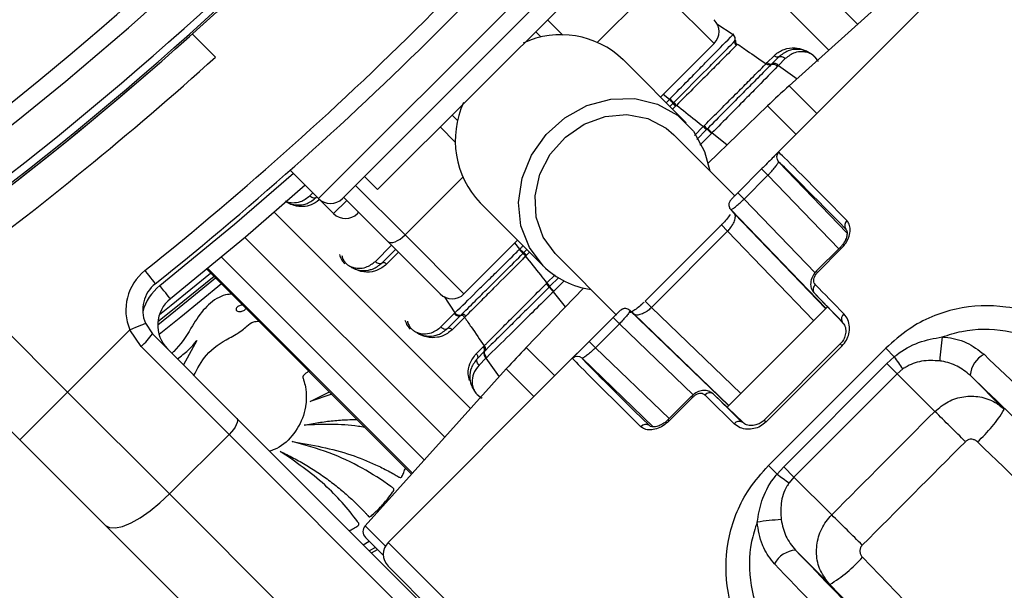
# Model space of a CAD drawing. Header units: millimetres. Extents: x 10 to 10348, y 8 to 8288.
# Tile 89 of 129: x 3644 to 3702, y 7733 to 7767. Entities that reach past the tile are written whole.
import ezdxf

# ---------------------------------------------------------------- set-up
doc = ezdxf.new("R2010")
doc.units = ezdxf.units.MM

msp = doc.modelspace()

# ---------------------------------------------------------------- linework, layer by layer
at = {"color": 8, "linetype": 'Continuous', "lineweight": 25}
for p, q in [((3693.352, 7766.494), (3681.495, 7778.351)), ((3691.649, 7764.962), (3680.004, 7776.607)), ((3661.368, 7756.157), (3679.187, 7773.976)), ((3681.347, 7768.847), (3677.921, 7765.422)), ((3674.945, 7766.764), (3675.856, 7765.852)), ((3685, 7766.528), (3685.968, 7765.884)), ((3688.655, 7764.045), (3689.765, 7763.265)), ((3689.293, 7762.84), (3690.937, 7761.197)), ((3682.187, 7762.039), (3681.819, 7762.324)), ((3681.989, 7761.841), (3682.187, 7762.039)), ((3682.549, 7761.629), (3682.375, 7761.455)), ((3689.703, 7759.963), (3688.017, 7761.65)), ((3669.492, 7759.488), (3668.581, 7760.4)), ((3683.677, 7759.903), (3684.196, 7760.422)), ((3684.391, 7760.244), (3683.808, 7759.66)), ((3685.61, 7759.326), (3684.714, 7760.045)), ((3669.923, 7757.423), (3666.497, 7753.998)), ((3688.035, 7757.542), (3692.243, 7753.176)), ((3663.56, 7756.935), (3666.497, 7753.998)), ((3660.847, 7756.319), (3661.027, 7756.499)), ((3690.833, 7751.757), (3686.621, 7756.128)), ((3662.26, 7755.265), (3663.038, 7756.043)), ((3658.737, 7755.34), (3670.382, 7743.695)), ((3691.458, 7749.631), (3686.049, 7755.244)), ((3685.644, 7754.215), (3685.27, 7754.589)), ((3656.994, 7753.849), (3668.85, 7741.993)), ((3685.644, 7754.215), (3690.747, 7748.92)), ((3664.736, 7752.43), (3665.693, 7753.387)), ((3673.305, 7753.158), (3673.02, 7753.525)), ((3692.322, 7753.255), (3692.39, 7753.187)), ((3655.605, 7752.685), (3667.64, 7740.649)), ((3666.112, 7752.969), (3665.405, 7752.262)), ((3673.889, 7752.97), (3673.715, 7752.796)), ((3666.933, 7739.864), (3654.788, 7752.009)), ((3654.732, 7751.964), (3666.885, 7739.811)), ((3674.922, 7751.148), (3675.413, 7751.638)), ((3675.628, 7751.48), (3675.1, 7750.953)), ((3690.908, 7751.84), (3690.976, 7751.773)), ((3675.949, 7751.279), (3675.329, 7750.66)), ((3668.816, 7750.344), (3669.46, 7749.376)), ((3676.018, 7749.734), (3675.299, 7750.63)), ((3681.129, 7749.701), (3680.756, 7750.074)), ((3681.129, 7749.701), (3686.424, 7744.597)), ((3685.713, 7743.886), (3680.1, 7749.295)), ((3683.594, 7744.504), (3679.216, 7748.724)), ((3675.381, 7745.641), (3673.694, 7747.328)), ((3692.329, 7747.53), (3692.438, 7747.421)), ((3677.802, 7747.309), (3682.168, 7743.101)), ((3671.299, 7746.689), (3672.079, 7745.579)), ((3672.504, 7746.051), (3674.148, 7744.408)), ((3683.504, 7744.436), (3683.571, 7744.369)), ((3682.089, 7743.022), (3682.157, 7742.954)), ((3687.814, 7743.016), (3687.923, 7742.907)), ((3665.333, 7735.538), (3664.125, 7736.746)), ((3664.011, 7735.624), (3664.37, 7735.831)), ((3665.501, 7735.761), (3689.939, 7711.323)), ((3664.735, 7735.466), (3664.377, 7735.258))]:
    msp.add_line(p, q, dxfattribs=at)
at = {"color": 7, "linetype": 'Continuous', "lineweight": 25}
for p, q in [((3662.782, 7756.157), (3679.187, 7772.562)), ((3698.598, 7771.219), (3689.293, 7762.84)), ((3678.657, 7770.476), (3664.868, 7756.687)), ((3699.583, 7769.843), (3688.362, 7758.622)), ((3684.844, 7765.349), (3681.347, 7768.847)), ((3674.575, 7765.719), (3674.238, 7766.056)), ((3655.243, 7764.545), (3653.871, 7765.917)), ((3685.968, 7765.884), (3686.016, 7765.932)), ((3686.078, 7765.506), (3686.125, 7765.553)), ((3684.844, 7765.349), (3681.662, 7762.167)), ((3686.204, 7765.283), (3686.158, 7765.237)), ((3686.235, 7765.314), (3686.204, 7765.283)), ((3683.175, 7760.655), (3679.436, 7764.394)), ((3687.996, 7764.223), (3688.398, 7764.624)), ((3688.676, 7764.555), (3688.27, 7764.149)), ((3689.067, 7764.457), (3688.655, 7764.045)), ((3687.922, 7764.149), (3687.996, 7764.223)), ((3688.27, 7764.149), (3688.226, 7764.105)), ((3688.655, 7764.045), (3688.61, 7763.999)), ((3682.187, 7762.039), (3682.219, 7762.071)), ((3682.214, 7761.616), (3682.398, 7761.8)), ((3682.398, 7761.8), (3682.429, 7761.831)), ((3682.429, 7761.831), (3682.45, 7761.852)), ((3682.58, 7761.66), (3682.549, 7761.629)), ((3682.601, 7761.682), (3682.58, 7761.66)), ((3688.017, 7761.65), (3684.495, 7758.25)), ((3669.288, 7761.107), (3669.625, 7760.77)), ((3684.196, 7760.422), (3684.216, 7760.441)), ((3684.216, 7760.441), (3684.244, 7760.47)), ((3684.412, 7760.264), (3684.391, 7760.244)), ((3684.441, 7760.293), (3684.411, 7760.264)), ((3686.067, 7756.32), (3682.453, 7759.934)), ((3684.714, 7760.045), (3684.685, 7760.015)), ((3687.661, 7757.916), (3686.247, 7756.502)), ((3688.035, 7757.542), (3687.661, 7757.916)), ((3692.723, 7754.128), (3688.663, 7758.34)), ((3659.686, 7757.839), (3661.368, 7756.157)), ((3664.091, 7757.465), (3664.868, 7756.687)), ((3686.621, 7756.128), (3688.035, 7757.542)), ((3661.368, 7756.157), (3662.26, 7755.265)), ((3665.472, 7753.609), (3662.853, 7756.228)), ((3686.621, 7756.128), (3686.247, 7756.502)), ((3670.951, 7755.908), (3674.689, 7752.17)), ((3663.745, 7755.336), (3663.675, 7755.265)), ((3685.828, 7755.501), (3691.472, 7749.645)), ((3685.27, 7754.589), (3680.756, 7750.074)), ((3666.497, 7753.998), (3669.995, 7750.5)), ((3685.644, 7754.215), (3681.129, 7749.701)), ((3668.581, 7750.5), (3665.472, 7753.609)), ((3673.177, 7753.682), (3669.995, 7750.5)), ((3692.322, 7753.255), (3690.908, 7751.84)), ((3690.976, 7751.773), (3692.39, 7753.187)), ((3665.126, 7752.332), (3665.937, 7753.143)), ((3673.273, 7753.126), (3673.305, 7753.158)), ((3673.492, 7752.894), (3673.513, 7752.915)), ((3673.513, 7752.915), (3673.544, 7752.946)), ((3673.544, 7752.946), (3673.728, 7753.131)), ((3673.684, 7752.764), (3673.662, 7752.743)), ((3673.715, 7752.796), (3673.684, 7752.764)), ((3675.41, 7752.891), (3679.056, 7749.246)), ((3639.466, 7751.684), (3646.472, 7744.678)), ((3654.732, 7751.963), (3666.885, 7739.811)), ((3690.908, 7751.84), (3690.908, 7751.84)), ((3677.095, 7750.849), (3673.694, 7747.328)), ((3674.875, 7751.1), (3674.903, 7751.129)), ((3674.903, 7751.129), (3674.922, 7751.148)), ((3675.08, 7750.933), (3675.051, 7750.904)), ((3675.1, 7750.953), (3675.08, 7750.933)), ((3675.329, 7750.66), (3675.299, 7750.63)), ((3692.546, 7748.715), (3690.774, 7750.555)), ((3691.563, 7749.736), (3685.608, 7743.781)), ((3643.643, 7741.85), (3636.413, 7749.08)), ((3668.625, 7748.54), (3669.412, 7749.328)), ((3669.015, 7748.443), (3669.791, 7749.219)), ((3670.03, 7749.109), (3669.294, 7748.373)), ((3669.791, 7749.219), (3669.839, 7749.266)), ((3670.107, 7749.187), (3670.03, 7749.109)), ((3677.428, 7747.683), (3678.843, 7749.097)), ((3679.216, 7748.724), (3678.843, 7749.097)), ((3679.843, 7749.516), (3685.699, 7743.872)), ((3651.083, 7748.759), (3651.51, 7748.125)), ((3679.216, 7748.724), (3677.802, 7747.309)), ((3650.162, 7748.369), (3646.472, 7744.678)), ((3650.836, 7747.385), (3650.162, 7748.369)), ((3651.51, 7748.125), (3656.519, 7743.117)), ((3656.053, 7742.168), (3650.836, 7747.385)), ((3654.135, 7747.741), (3653.351, 7746.284)), ((3670.72, 7746.947), (3671.122, 7747.349)), ((3671.122, 7747.349), (3671.165, 7747.392)), ((3671.165, 7747.392), (3671.196, 7747.422)), ((3677.802, 7747.309), (3677.428, 7747.683)), ((3692.328, 7747.53), (3687.814, 7743.016)), ((3692.438, 7747.421), (3687.923, 7742.907)), ((3676.722, 7746.982), (3665.501, 7735.761)), ((3671.196, 7747.074), (3670.79, 7746.668)), ((3671.24, 7747.118), (3671.196, 7747.074)), ((3671.27, 7747.148), (3671.24, 7747.118)), ((3688.065, 7740.316), (3695.028, 7747.279)), ((3695.537, 7746.77), (3695.028, 7747.279)), ((3695.1, 7746.373), (3695.537, 7746.77)), ((3671.299, 7746.689), (3670.887, 7746.278)), ((3671.345, 7746.735), (3671.299, 7746.689)), ((3681.223, 7742.615), (3677.004, 7746.681)), ((3688.971, 7740.244), (3695.1, 7746.373)), ((3695.1, 7746.373), (3695.71, 7745.763)), ((3672.504, 7746.051), (3664.125, 7736.746)), ((3695.71, 7745.763), (3689.581, 7739.634)), ((3696.049, 7746.05), (3695.71, 7745.763)), ((3697.942, 7743.531), (3695.71, 7745.763)), ((3702.065, 7743.65), (3700.041, 7745.674)), ((3643.643, 7741.85), (3646.472, 7744.678)), ((3646.472, 7744.678), (3652.518, 7738.632)), ((3660.864, 7744.116), (3662.01, 7744.685)), ((3662.145, 7744.55), (3660.864, 7744.116)), ((3683.504, 7744.436), (3682.089, 7743.022)), ((3683.504, 7744.436), (3683.504, 7744.436)), ((3686.539, 7742.885), (3684.789, 7744.57)), ((3683.571, 7744.369), (3682.157, 7742.954)), ((3656.519, 7743.117), (3686.506, 7713.13)), ((3656.053, 7742.168), (3652.518, 7738.632)), ((3686.04, 7712.181), (3656.053, 7742.168)), ((3648.722, 7736.771), (3643.643, 7741.85)), ((3688.574, 7739.807), (3688.065, 7740.316)), ((3688.574, 7739.807), (3688.971, 7740.244)), ((3688.971, 7740.244), (3689.581, 7739.634)), ((3689.581, 7739.634), (3689.294, 7739.295)), ((3691.822, 7737.394), (3689.581, 7739.634)), ((3652.518, 7738.632), (3682.505, 7708.645)), ((3678.709, 7706.784), (3648.722, 7736.771)), ((3664.143, 7736.058), (3665.21, 7734.991)), ((3664.502, 7735.133), (3664.86, 7735.341)), ((3691.704, 7733.27), (3689.67, 7735.304)), ((3689.066, 7710.782), (3665.501, 7734.347))]:
    msp.add_line(p, q, dxfattribs=at)
at = {"color": 7, "linetype": 'Continuous', "lineweight": 25, "flags": 128}
for points in [[(3674.689, 7752.17), (3673.875, 7753.25), (3673.379, 7754.529), (3673.232, 7755.927), (3673.443, 7757.355), (3673.999, 7758.724), (3674.864, 7759.947), (3675.986, 7760.949), (3677.292, 7761.665), (3678.702, 7762.051), (3680.126, 7762.083), (3681.475, 7761.759), (3682.664, 7761.099), (3683.618, 7760.144), (3684.279, 7758.955), (3684.578, 7757.809)], [(3675.41, 7752.891), (3674.688, 7753.874), (3674.281, 7755.046), (3674.218, 7756.319), (3674.505, 7757.599), (3675.12, 7758.791), (3676.018, 7759.806), (3677.132, 7760.57), (3678.38, 7761.026), (3679.668, 7761.139), (3680.902, 7760.902), (3681.99, 7760.331), (3682.453, 7759.934)], [(3660.576, 7756.949), (3657.023, 7753.874), (3652.568, 7750.209)], [(3665.472, 7753.609), (3665.547, 7753.561), (3665.647, 7753.541), (3665.768, 7753.551), (3665.904, 7753.591), (3666.051, 7753.659), (3666.202, 7753.751), (3666.353, 7753.866), (3666.497, 7753.998)], [(3651.051, 7751.882), (3651.173, 7751.73), (3651.29, 7751.583), (3651.398, 7751.448), (3651.493, 7751.33), (3651.57, 7751.233), (3651.628, 7751.161), (3651.664, 7751.116), (3651.676, 7751.101)], [(3651.817, 7748.671), (3652.874, 7749.511), (3655.252, 7751.444)], [(3652.568, 7750.209), (3652.556, 7750.224), (3652.52, 7750.269), (3652.463, 7750.341), (3652.385, 7750.438), (3652.29, 7750.556), (3652.182, 7750.691), (3652.065, 7750.838), (3651.943, 7750.99)], [(3650.162, 7748.369), (3650.342, 7748.445), (3650.515, 7748.518), (3650.674, 7748.586), (3650.813, 7748.645), (3650.928, 7748.693), (3651.013, 7748.729), (3651.065, 7748.752), (3651.083, 7748.759)], [(3656.519, 7743.117), (3656.552, 7743.056), (3656.557, 7742.97), (3656.534, 7742.863), (3656.483, 7742.739), (3656.405, 7742.601), (3656.306, 7742.457), (3656.187, 7742.31), (3656.053, 7742.168)], [(3648.722, 7736.771), (3648.965, 7736.637), (3649.308, 7736.616), (3649.736, 7736.71), (3650.234, 7736.916), (3650.783, 7737.224), (3651.362, 7737.624), (3651.947, 7738.099), (3652.518, 7738.632)], [(3693.646, 7734.878), (3695.134, 7733.338), (3696.622, 7731.799), (3698.106, 7730.262), (3699.589, 7728.728), (3701.069, 7727.196), (3702.546, 7725.666), (3704.02, 7724.14), (3705.49, 7722.617)], [(3704.626, 7719.893), (3703.023, 7721.552), (3701.417, 7723.217), (3699.806, 7724.884), (3698.191, 7726.556), (3696.574, 7728.23), (3694.953, 7729.908), (3693.329, 7731.588), (3691.704, 7733.27)]]:
    msp.add_lwpolyline(points, dxfattribs=at)
at = {"color": 8, "linetype": 'Continuous', "lineweight": 25, "flags": 128}
for points in [[(3651.943, 7750.99), (3656.377, 7754.637), (3659.868, 7757.658)], [(3655.164, 7751.532), (3652.796, 7749.608), (3651.826, 7748.836)], [(3651.921, 7749.284), (3652.613, 7749.836), (3654.956, 7751.739)], [(3655.607, 7751.089), (3653.186, 7749.121), (3651.894, 7748.095)]]:
    msp.add_lwpolyline(points, dxfattribs=at)
at = {"color": 7, "linetype": 'Continuous', "lineweight": 25}
for centre, radius, start, end in [((3520.442, 7914.902), 196.166, 303.6328, 326.3672), ((3520.442, 7914.902), 197.208, 303.6328, 326.3672), ((3520.442, 7914.902), 199.431, 303.6328, 326.3672), ((3520.442, 7914.902), 199.889, 303.6328, 326.3672), ((3521.785, 7913.559), 207, 308.64351, 321.35649), ((3521.785, 7913.559), 208, 308.64351, 321.35649), ((3520.442, 7914.902), 200, 303.6328, 313.66149), ((3684.137, 7766.056), 1, 315, 45), ((3675.742, 7760.523), 5.35, 46.33162, 114.78363), ((3685.759, 7765.618), 0.338, 340.61701, 51.79066), ((3686.307, 7765.427), 0.242, 161.04204, 231.88218), ((3519.889, 7914.489), 202, 306.29644, 312.07236), ((3688.184, 7764.374), 0.241, 218.77631, 291.05891), ((3688.392, 7763.834), 0.338, 38.77659, 111.05876), ((3520.442, 7914.902), 200, 303.6328, 310.85259), ((3722.75, 7725.683), 50, 132, 134), ((3681.155, 7760.916), 1.525, 35.42755, 47.43397), ((3674.865, 7759.61), 5.387, 155.48395, 223.40079), ((3683.286, 7762.432), 1.09, 215.43267, 227.43289), ((3683.331, 7762.481), 1.082, 215.53812, 227.62149), ((3685.446, 7761.596), 1.715, 223.21137, 232.03699), ((3685.364, 7761.522), 1.537, 223.20114, 233.05163), ((3682.98, 7758.412), 2.381, 43.2831, 52.18471), ((3688.951, 7758.618), 0.4, 134.99435, 224.02605), ((3662.075, 7756.864), 1, 225, 315), ((3662.967, 7755.972), 1, 225, 315), ((3692.953, 7754.563), 0.366, 129.14235, 216.64042), ((3674.429, 7754.189), 1.525, 222.56603, 234.57245), ((3672.863, 7752.013), 1.082, 42.37851, 54.46188), ((3672.912, 7752.058), 1.09, 42.56711, 54.56733), ((3678.225, 7755.754), 5.035, 225.3887, 262.11809), ((3652.925, 7749.539), 3, 128.64351, 202.95834), ((3652.925, 7749.539), 2, 128.64351, 202.95834), ((3673.823, 7749.98), 1.537, 36.94837, 46.79886), ((3673.748, 7749.898), 1.715, 37.96301, 46.78863), ((3676.932, 7752.364), 2.381, 217.81529, 226.7169), ((3691.072, 7750.759), 0.361, 127.80514, 214.41388), ((3669.288, 7751.207), 1, 225, 315), ((3653.817, 7748.647), 2, 128.64351, 225), ((3669.726, 7749.585), 0.338, 218.20934, 289.38299), ((3669.917, 7749.037), 0.242, 38.11782, 108.95796), ((3692.753, 7749.024), 0.354, 125.59446, 209.87768), ((3647.219, 7751.355), 5.372, 312.33889, 323.03254), ((3714.266, 7745.59), 16.06, 171.56946, 176.67067), ((3670.971, 7747.161), 0.241, 338.94109, 51.22369), ((3671.044, 7747.234), 0.242, 339.27306, 51.07875), ((3709.661, 7712.595), 50, 136, 138), ((3671.511, 7746.953), 0.338, 158.94124, 231.22341), ((3676.726, 7746.394), 0.4, 45.97395, 135.00565), ((3662.259, 7722.585), 41.139, 34.77741, 36.00827), ((3701.573, 7745.557), 1.537, 117.64193, 175.60947), ((3684.585, 7744.273), 0.361, 55.58612, 142.19486), ((3498.864, 7540.926), 284.044, 44.98842, 45.50309), ((3694.886, 7747.976), 8.381, 311.77407, 328.9269), ((3680.782, 7742.391), 0.366, 53.35958, 140.85765), ((3686.321, 7742.591), 0.354, 60.12232, 144.40554), ((3712.76, 7773.085), 41.139, 233.99173, 235.22259), ((3491.759, 7533.802), 285.438, 44.98829, 45.50094), ((3689.754, 7721.078), 16.06, 93.32933, 98.43054), ((3664.497, 7736.411), 0.5, 138, 225), ((3666.208, 7735.054), 1, 135, 225), ((3689.787, 7733.771), 1.537, 94.39053, 152.35807), ((3687.391, 7740.453), 8.379, 300.98129, 318.28852)]:
    msp.add_arc(centre, radius, start, end, dxfattribs=at)
at = {"color": 8, "linetype": 'Continuous', "lineweight": 25}
msp.add_arc((3653.817, 7748.647), 3, 128.64351, 164.4516, dxfattribs=at)
at = {"color": 7, "linetype": 'Continuous', "lineweight": 25}
for centre, major_axis, ratio, start_param, end_param in [((3708.129, 7738.791), (-19.478, 20.12), 0.005812, 5.630749, 6.24646), ((3707.841, 7738.513), (-19.196, 19.837), 0.005896, 5.630752, 6.246462), ((3705.013, 7735.684), (-19.196, 19.837), 0.005896, 0.039835, 0.161788), ((3705.3, 7735.962), (-19.478, 20.12), 0.005812, 5.432239, 5.554192), ((3705.013, 7735.684), (-19.196, 19.837), 0.005896, 5.432242, 5.554195), ((3699.66, 7730.331), (19.837, -19.196), 0.005896, 2.979805, 3.101758), ((3696.553, 7727.216), (20.12, -19.478), 0.005812, 3.178318, 3.794029), ((3696.832, 7727.503), (19.837, -19.196), 0.005896, 3.178316, 3.794026), ((3699.382, 7730.044), (20.12, -19.478), 0.005812, 3.870586, 3.992539), ((3699.66, 7730.331), (19.837, -19.196), 0.005896, 3.870583, 3.992536), ((2010.747, 6127.839), (6583.897, 6583.897), 0.005609, 4.964966, 4.965927), ((2012.421, 6126.165), (6582.254, 6585.602), 0.005696, 4.964964, 4.965926), ((3692.026, 7751.149), (118.591, -114.848), 0.005437, 4.788915, 4.892995)]:
    msp.add_ellipse(centre, major_axis=major_axis, ratio=ratio, start_param=start_param, end_param=end_param, dxfattribs=at)
for points, knots in [([(3682.219, 7762.071), (3682.316, 7762.17), (3682.766, 7762.627), (3683.456, 7763.326), (3684.191, 7764.073), (3685.03, 7764.927), (3685.57, 7765.478), (3685.968, 7765.884)], [0, 0, 0, 0, 0.07106, 0.328707, 0.508594, 0.637825, 1, 1, 1, 1]), ([(3682.45, 7761.852), (3682.518, 7761.921), (3683.186, 7762.592), (3684.123, 7763.535), (3685.259, 7764.679), (3685.781, 7765.205), (3686.078, 7765.506)], [0, 0, 0, 0, 0.051672, 0.505067, 0.717511, 1, 1, 1, 1]), ([(3686.125, 7765.553), (3686.118, 7765.534), (3686.103, 7765.497), (3686.113, 7765.425), (3686.146, 7765.349), (3686.184, 7765.305), (3686.204, 7765.283)], [0, 0, 0, 0, 0.250027, 0.499987, 0.750015, 1, 1, 1, 1]), ([(3686.158, 7765.237), (3686.137, 7765.216), (3685.855, 7764.935), (3685.323, 7764.402), (3684.181, 7763.261), (3683.254, 7762.334), (3682.601, 7761.682)], [0, 0, 0, 0, 0.021195, 0.282969, 0.495587, 1, 1, 1, 1]), ([(3686.235, 7765.314), (3686.425, 7765.184), (3686.989, 7764.798), (3687.55, 7764.408), (3687.922, 7764.149)], [0, 0, 0, 0, 0.336525, 1, 1, 1, 1]), ([(3688.398, 7764.624), (3688.415, 7764.641), (3688.587, 7764.809), (3688.975, 7765.038), (3689.571, 7765.135), (3690.09, 7765.014), (3690.392, 7764.884), (3690.503, 7764.793), (3690.512, 7764.786)], [0, 0, 0, 0, 0.034089, 0.345996, 0.646826, 0.854082, 0.988685, 1, 1, 1, 1]), ([(3691.022, 7764.275), (3691.016, 7764.289), (3690.967, 7764.393), (3690.806, 7764.573), (3690.557, 7764.778), (3690.222, 7764.943), (3689.759, 7765.032), (3689.184, 7764.949), (3688.854, 7764.693), (3688.676, 7764.555)], [0, 0, 0, 0, 0.015113, 0.112194, 0.206565, 0.305451, 0.466805, 0.7126, 1, 1, 1, 1]), ([(3688.676, 7764.555), (3688.657, 7764.546), (3688.617, 7764.529), (3688.542, 7764.536), (3688.464, 7764.567), (3688.42, 7764.605), (3688.398, 7764.624)], [0, 0, 0, 0, 0.249977, 0.500012, 0.750007, 1, 1, 1, 1]), ([(3688.676, 7764.555), (3688.693, 7764.563), (3688.74, 7764.586), (3688.839, 7764.588), (3688.961, 7764.546), (3689.031, 7764.487), (3689.067, 7764.457)], [0, 0, 0, 0, 0.161103, 0.440723, 0.720357, 1, 1, 1, 1]), ([(3684.244, 7760.47), (3684.296, 7760.522), (3684.974, 7761.2), (3685.919, 7762.145), (3687.023, 7763.25), (3687.576, 7763.803), (3687.875, 7764.102), (3687.922, 7764.149)], [0, 0, 0, 0, 0.038421, 0.501138, 0.704056, 0.953619, 1, 1, 1, 1]), ([(3688.226, 7764.104), (3688.168, 7764.046), (3687.854, 7763.729), (3687.277, 7763.148), (3686.103, 7761.965), (3685.132, 7760.988), (3684.441, 7760.293)], [0, 0, 0, 0, 0.055685, 0.303138, 0.504231, 1, 1, 1, 1]), ([(3688.61, 7763.999), (3688.238, 7763.62), (3687.673, 7763.044), (3686.379, 7761.731), (3685.423, 7760.763), (3684.714, 7760.045)], [0, 0, 0, 0, 0.331864, 0.504238, 1, 1, 1, 1]), ([(3688.226, 7764.104), (3688.204, 7764.094), (3688.161, 7764.073), (3688.08, 7764.074), (3687.996, 7764.098), (3687.947, 7764.132), (3687.922, 7764.149)], [0, 0, 0, 0, 0.250051, 0.50008, 0.750056, 1, 1, 1, 1]), ([(3688.226, 7764.105), (3688.243, 7764.112), (3688.288, 7764.134), (3688.384, 7764.133), (3688.505, 7764.089), (3688.575, 7764.029), (3688.61, 7763.999)], [0, 0, 0, 0, 0.161013, 0.440655, 0.720336, 1, 1, 1, 1]), ([(3682.429, 7761.831), (3682.428, 7761.835), (3682.424, 7761.846), (3682.386, 7761.893), (3682.314, 7761.974), (3682.251, 7762.039), (3682.219, 7762.072)], [0, 0, 0, 0, 0.16105, 0.440693, 0.720346, 1, 1, 1, 1]), ([(3682.429, 7761.831), (3682.432, 7761.826), (3682.437, 7761.816), (3682.471, 7761.776), (3682.52, 7761.723), (3682.56, 7761.681), (3682.58, 7761.661)], [0, 0, 0, 0, 0.250008, 0.499959, 0.749997, 1, 1, 1, 1]), ([(3684.196, 7760.422), (3684.039, 7760.547), (3683.508, 7760.968), (3682.976, 7761.387), (3682.601, 7761.682)], [0, 0, 0, 0, 0.297159, 1, 1, 1, 1]), ([(3684.216, 7760.441), (3684.236, 7760.42), (3684.278, 7760.379), (3684.337, 7760.324), (3684.386, 7760.282), (3684.403, 7760.27), (3684.411, 7760.264)], [0, 0, 0, 0, 0.250013, 0.500014, 0.749973, 1, 1, 1, 1]), ([(3684.685, 7760.015), (3684.652, 7760.048), (3684.587, 7760.113), (3684.497, 7760.196), (3684.438, 7760.247), (3684.419, 7760.26), (3684.412, 7760.264)], [0, 0, 0, 0, 0.279611, 0.559251, 0.838836, 1, 1, 1, 1]), ([(3688.471, 7758.729), (3688.453, 7758.712), (3688.38, 7758.642), (3688.155, 7758.414), (3687.885, 7758.14), (3687.716, 7757.971), (3687.661, 7757.916)], [0, 0, 0, 0, 0.118124, 0.485141, 0.833605, 1, 1, 1, 1]), ([(3688.035, 7757.542), (3688.073, 7757.582), (3688.193, 7757.705), (3688.38, 7757.916), (3688.55, 7758.133), (3688.656, 7758.292), (3688.661, 7758.324), (3688.663, 7758.34)], [0, 0, 0, 0, 0.100506, 0.312177, 0.537593, 0.768422, 1, 1, 1, 1]), ([(3659.391, 7755.996), (3659.405, 7755.986), (3659.525, 7755.897), (3659.828, 7755.799), (3660.254, 7755.754), (3660.773, 7755.859), (3661.062, 7756.084), (3661.237, 7756.221)], [0, 0, 0, 0, 0.019593, 0.1741092, 0.4023424, 0.6370356, 1, 1, 1, 1]), ([(3660.847, 7756.319), (3660.882, 7756.289), (3660.952, 7756.229), (3661.074, 7756.188), (3661.173, 7756.189), (3661.22, 7756.212), (3661.237, 7756.221)], [0, 0, 0, 0, 0.279643, 0.559277, 0.838897, 1, 1, 1, 1]), ([(3686.169, 7756.424), (3686.142, 7756.396), (3686.062, 7756.316), (3685.947, 7756.197), (3685.856, 7756.099), (3685.809, 7756.045), (3685.765, 7755.979), (3685.73, 7755.903), (3685.712, 7755.802), (3685.714, 7755.705), (3685.74, 7755.653), (3685.747, 7755.638)], [0, 0, 0, 0, 0.098091, 0.284292, 0.490312, 0.634305, 0.69821, 0.765378, 0.854002, 0.957894, 1, 1, 1, 1]), ([(3685.828, 7755.501), (3685.846, 7755.501), (3685.882, 7755.501), (3686.045, 7755.614), (3686.263, 7755.793), (3686.467, 7755.978), (3686.585, 7756.093), (3686.621, 7756.128)], [0, 0, 0, 0, 0.229736, 0.461959, 0.688988, 0.904492, 1, 1, 1, 1]), ([(3686.247, 7756.502), (3686.244, 7756.499), (3686.218, 7756.473), (3686.193, 7756.447), (3686.169, 7756.424)], [0, 0, 0, 0, 0.095007, 1, 1, 1, 1]), ([(3685.747, 7755.638), (3685.757, 7755.608), (3685.774, 7755.556), (3685.815, 7755.521), (3685.833, 7755.505)], [0, 0, 0, 0, 0.566701, 1, 1, 1, 1]), ([(3685.788, 7755.204), (3685.721, 7755.112), (3685.596, 7754.94), (3685.37, 7754.684), (3685.233, 7754.555), (3685.188, 7754.513)], [0, 0, 0, 0, 0.436604, 0.815425, 1, 1, 1, 1]), ([(3685.644, 7754.215), (3685.659, 7754.231), (3685.739, 7754.314), (3685.826, 7754.423), (3685.958, 7754.619), (3686.071, 7754.85), (3686.122, 7755.105), (3686.073, 7755.197), (3686.049, 7755.244)], [0, 0, 0, 0, 0.037554, 0.192544, 0.235294, 0.473993, 0.7355, 1, 1, 1, 1]), ([(3692.39, 7753.187), (3692.49, 7753.302), (3692.69, 7753.531), (3692.869, 7753.928), (3692.934, 7754.314), (3692.883, 7754.638), (3692.771, 7754.783), (3692.722, 7754.847)], [0, 0, 0, 0, 0.199748, 0.399866, 0.60703, 0.826539, 1, 1, 1, 1]), ([(3692.663, 7754.32), (3692.686, 7754.297), (3692.73, 7754.251), (3692.742, 7754.013), (3692.658, 7753.723), (3692.51, 7753.452), (3692.368, 7753.311), (3692.317, 7753.26)], [0, 0, 0, 0, 0.239426, 0.463022, 0.666169, 0.879158, 1, 1, 1, 1]), ([(3662.604, 7752.834), (3662.642, 7752.72), (3662.708, 7752.524), (3662.855, 7752.36), (3662.917, 7752.291)], [0, 0, 0, 0, 0.5829546, 1, 1, 1, 1]), ([(3669.46, 7749.376), (3669.867, 7749.775), (3670.419, 7750.316), (3671.275, 7751.157), (3672.022, 7751.892), (3672.72, 7752.58), (3673.175, 7753.029), (3673.273, 7753.126)], [0, 0, 0, 0, 0.363105, 0.492333, 0.672218, 0.929868, 1, 1, 1, 1]), ([(3669.839, 7749.266), (3669.861, 7749.288), (3670.151, 7749.575), (3670.698, 7750.119), (3671.87, 7751.282), (3672.822, 7752.228), (3673.492, 7752.894)], [0, 0, 0, 0, 0.022107, 0.283649, 0.496207, 1, 1, 1, 1]), ([(3673.662, 7752.743), (3673.597, 7752.677), (3672.946, 7752.026), (3672.03, 7751.11), (3670.915, 7749.994), (3670.401, 7749.48), (3670.107, 7749.187)], [0, 0, 0, 0, 0.050673, 0.503818, 0.716324, 1, 1, 1, 1]), ([(3673.513, 7752.915), (3673.509, 7752.916), (3673.498, 7752.921), (3673.451, 7752.958), (3673.37, 7753.031), (3673.305, 7753.094), (3673.273, 7753.126)], [0, 0, 0, 0, 0.161044, 0.440668, 0.720339, 1, 1, 1, 1]), ([(3673.513, 7752.915), (3673.518, 7752.913), (3673.528, 7752.908), (3673.568, 7752.874), (3673.622, 7752.825), (3673.663, 7752.784), (3673.684, 7752.764)], [0, 0, 0, 0, 0.250018, 0.4999855, 0.7499901, 1, 1, 1, 1]), ([(3674.922, 7751.148), (3674.797, 7751.306), (3674.376, 7751.836), (3673.957, 7752.369), (3673.662, 7752.743)], [0, 0, 0, 0, 0.297159, 1, 1, 1, 1]), ([(3663.28, 7752.101), (3663.31, 7752.084), (3663.454, 7752.001), (3663.822, 7751.874), (3664.226, 7751.878), (3664.71, 7752.004), (3664.951, 7752.194), (3665.126, 7752.332)], [0, 0, 0, 0, 0.041439, 0.201296, 0.49918, 0.637273, 1, 1, 1, 1]), ([(3665.405, 7752.262), (3665.218, 7752.115), (3664.96, 7751.913), (3664.435, 7751.779), (3663.983, 7751.782), (3663.565, 7751.932), (3663.395, 7752.031), (3663.359, 7752.052)], [0, 0, 0, 0, 0.3508183, 0.4854244, 0.7839871, 0.9541962, 1, 1, 1, 1]), ([(3664.736, 7752.43), (3664.771, 7752.4), (3664.841, 7752.34), (3664.963, 7752.299), (3665.062, 7752.3), (3665.109, 7752.323), (3665.126, 7752.332)], [0, 0, 0, 0, 0.279643, 0.559277, 0.838897, 1, 1, 1, 1]), ([(3665.405, 7752.262), (3665.382, 7752.281), (3665.338, 7752.32), (3665.261, 7752.35), (3665.185, 7752.358), (3665.146, 7752.34), (3665.126, 7752.332)], [0, 0, 0, 0, 0.249994, 0.499991, 0.750014, 1, 1, 1, 1]), ([(3690.914, 7751.834), (3690.883, 7751.806), (3690.76, 7751.694), (3690.615, 7751.426), (3690.546, 7751.084), (3690.604, 7750.769), (3690.723, 7750.624), (3690.778, 7750.557)], [0, 0, 0, 0, 0.081918, 0.328283, 0.592562, 0.812072, 1, 1, 1, 1]), ([(3690.85, 7751.044), (3690.826, 7751.076), (3690.772, 7751.144), (3690.745, 7751.289), (3690.771, 7751.456), (3690.847, 7751.626), (3690.933, 7751.724), (3690.976, 7751.773)], [0, 0, 0, 0, 0.182964, 0.399989, 0.604344, 0.802383, 1, 1, 1, 1]), ([(3671.196, 7747.422), (3671.243, 7747.469), (3671.542, 7747.768), (3672.095, 7748.322), (3673.245, 7749.472), (3674.197, 7750.423), (3674.875, 7751.1)], [0, 0, 0, 0, 0.046605, 0.296293, 0.499312, 1, 1, 1, 1]), ([(3675.051, 7750.904), (3674.998, 7750.851), (3674.303, 7750.16), (3673.333, 7749.196), (3672.197, 7748.067), (3671.627, 7747.502), (3671.319, 7747.196), (3671.27, 7747.148)], [0, 0, 0, 0, 0.0381827, 0.5006659, 0.7036208, 0.9533684, 1, 1, 1, 1]), ([(3674.903, 7751.128), (3674.924, 7751.108), (3674.965, 7751.066), (3675.02, 7751.007), (3675.062, 7750.959), (3675.074, 7750.941), (3675.08, 7750.933)], [0, 0, 0, 0, 0.250014, 0.500044, 0.750054, 1, 1, 1, 1]), ([(3675.329, 7750.659), (3675.296, 7750.692), (3675.231, 7750.758), (3675.148, 7750.848), (3675.098, 7750.906), (3675.085, 7750.926), (3675.08, 7750.933)], [0, 0, 0, 0, 0.279621, 0.559221, 0.838828, 1, 1, 1, 1]), ([(3656.216, 7750.479), (3656.133, 7750.478), (3655.869, 7750.475), (3655.234, 7750.229), (3654.451, 7749.543), (3653.721, 7748.343), (3653.152, 7747.436), (3652.696, 7747.013), (3652.658, 7746.977)], [0, 0, 0, 0, 0.048092, 0.153131, 0.386317, 0.638559, 0.96966, 1, 1, 1, 1]), ([(3675.299, 7750.63), (3675.185, 7750.517), (3674.714, 7750.052), (3674.001, 7749.348), (3673.258, 7748.615), (3672.362, 7747.733), (3671.783, 7747.164), (3671.345, 7746.735)], [0, 0, 0, 0, 0.0787019, 0.3245885, 0.4966859, 0.6200328, 1, 1, 1, 1]), ([(3656.863, 7749.833), (3656.852, 7749.833), (3656.804, 7749.837), (3656.719, 7749.815), (3656.616, 7749.776), (3656.53, 7749.72), (3656.481, 7749.657), (3656.467, 7749.6), (3656.472, 7749.573), (3656.475, 7749.559)], [0, 0, 0, 0, 0.060146, 0.27221, 0.484422, 0.678904, 0.845249, 0.921612, 1, 1, 1, 1]), ([(3680.688, 7750.013), (3680.64, 7749.966), (3680.499, 7749.827), (3680.257, 7749.635), (3680.019, 7749.471), (3679.864, 7749.396), (3679.848, 7749.391), (3679.842, 7749.39)], [0, 0, 0, 0, 0.121636, 0.360159, 0.618653, 0.864951, 1, 1, 1, 1]), ([(3681.129, 7749.701), (3681.113, 7749.685), (3681.03, 7749.605), (3680.921, 7749.518), (3680.725, 7749.386), (3680.494, 7749.273), (3680.239, 7749.223), (3680.147, 7749.271), (3680.1, 7749.295)], [0, 0, 0, 0, 0.037554, 0.192544, 0.235294, 0.473993, 0.7355, 1, 1, 1, 1]), ([(3709.776, 7745.944), (3709.106, 7746.464), (3707.766, 7747.503), (3705.266, 7748.94), (3702.389, 7749.888), (3699.202, 7749.777), (3696.703, 7748.763), (3695.477, 7747.677), (3695.028, 7747.279)], [0, 0, 0, 0, 0.151687, 0.303172, 0.526485, 0.711727, 0.894443, 1, 1, 1, 1]), ([(3656.475, 7749.559), (3656.48, 7749.546), (3656.49, 7749.52), (3656.532, 7749.479), (3656.607, 7749.452), (3656.71, 7749.451), (3656.818, 7749.471), (3656.92, 7749.512), (3657.007, 7749.565), (3657.039, 7749.619), (3657.053, 7749.642)], [0, 0, 0, 0, 0.0612675, 0.1207733, 0.2499401, 0.4007457, 0.5653964, 0.7301608, 0.8812613, 1, 1, 1, 1]), ([(3669.412, 7749.328), (3669.412, 7749.328), (3669.428, 7749.344), (3669.444, 7749.36), (3669.46, 7749.376)], [0, 0, 0, 0, 0.009606, 1, 1, 1, 1]), ([(3669.412, 7749.328), (3669.447, 7749.298), (3669.517, 7749.238), (3669.636, 7749.194), (3669.731, 7749.191), (3669.775, 7749.211), (3669.791, 7749.219)], [0, 0, 0, 0, 0.279613, 0.559253, 0.83888, 1, 1, 1, 1]), ([(3670.03, 7749.109), (3670.011, 7749.131), (3669.972, 7749.175), (3669.904, 7749.216), (3669.839, 7749.234), (3669.807, 7749.224), (3669.791, 7749.219)], [0, 0, 0, 0, 0.249972, 0.499961, 0.750003, 1, 1, 1, 1]), ([(3670.03, 7749.109), (3670.16, 7748.919), (3670.547, 7748.356), (3670.937, 7747.795), (3671.196, 7747.422)], [0, 0, 0, 0, 0.336503, 1, 1, 1, 1]), ([(3678.843, 7749.097), (3678.864, 7749.119), (3678.933, 7749.188), (3679.009, 7749.263), (3679.047, 7749.3), (3679.049, 7749.301)], [0, 0, 0, 0, 0.298763, 0.977004, 1, 1, 1, 1]), ([(3679.845, 7749.513), (3679.806, 7749.545), (3679.735, 7749.602), (3679.613, 7749.631), (3679.512, 7749.629), (3679.43, 7749.609), (3679.369, 7749.581), (3679.328, 7749.555), (3679.29, 7749.527), (3679.232, 7749.477), (3679.157, 7749.407), (3679.072, 7749.324), (3679.049, 7749.301)], [0, 0, 0, 0, 0.1281465, 0.2304091, 0.3159222, 0.3890649, 0.4497981, 0.4988657, 0.5534087, 0.661117, 0.9086157, 1, 1, 1, 1]), ([(3679.843, 7749.516), (3679.843, 7749.498), (3679.843, 7749.462), (3679.73, 7749.299), (3679.552, 7749.081), (3679.366, 7748.877), (3679.252, 7748.76), (3679.216, 7748.724)], [0, 0, 0, 0, 0.229736, 0.461959, 0.688988, 0.904492, 1, 1, 1, 1]), ([(3692.438, 7747.421), (3692.53, 7747.53), (3692.714, 7747.748), (3692.857, 7748.147), (3692.891, 7748.564), (3692.801, 7748.984), (3692.633, 7749.2), (3692.547, 7749.312)], [0, 0, 0, 0, 0.178377, 0.356827, 0.547918, 0.767009, 1, 1, 1, 1]), ([(3653.951, 7745.635), (3654.172, 7746.072), (3654.655, 7747.022), (3655.706, 7747.692), (3656.467, 7748.095), (3656.82, 7748.33), (3657.131, 7748.623), (3657.451, 7748.857), (3657.711, 7748.878), (3657.809, 7748.886)], [0, 0, 0, 0, 0.279168, 0.608079, 0.694114, 0.780154, 0.851325, 0.943379, 1, 1, 1, 1]), ([(3666.493, 7748.945), (3666.531, 7748.831), (3666.597, 7748.635), (3666.744, 7748.471), (3666.806, 7748.402)], [0, 0, 0, 0, 0.582959, 1, 1, 1, 1]), ([(3668.625, 7748.54), (3668.66, 7748.511), (3668.73, 7748.451), (3668.852, 7748.41), (3668.951, 7748.411), (3668.998, 7748.434), (3669.015, 7748.443)], [0, 0, 0, 0, 0.279643, 0.559277, 0.838897, 1, 1, 1, 1]), ([(3692.443, 7748.813), (3692.505, 7748.745), (3692.63, 7748.608), (3692.671, 7748.266), (3692.602, 7747.937), (3692.476, 7747.685), (3692.362, 7747.575), (3692.322, 7747.536)], [0, 0, 0, 0, 0.26449, 0.5303179, 0.7390134, 0.9085686, 1, 1, 1, 1]), ([(3667.169, 7748.212), (3667.199, 7748.195), (3667.343, 7748.112), (3667.711, 7747.985), (3668.115, 7747.988), (3668.599, 7748.115), (3668.84, 7748.305), (3669.015, 7748.443)], [0, 0, 0, 0, 0.041436, 0.201294, 0.499179, 0.637272, 1, 1, 1, 1]), ([(3669.294, 7748.373), (3669.107, 7748.226), (3668.849, 7748.024), (3668.324, 7747.89), (3667.872, 7747.893), (3667.454, 7748.043), (3667.284, 7748.142), (3667.248, 7748.163)], [0, 0, 0, 0, 0.3508186, 0.4854248, 0.7839893, 0.9541986, 1, 1, 1, 1]), ([(3669.294, 7748.373), (3669.272, 7748.392), (3669.227, 7748.43), (3669.15, 7748.461), (3669.074, 7748.469), (3669.035, 7748.451), (3669.015, 7748.443)], [0, 0, 0, 0, 0.249993, 0.499988, 0.750023, 1, 1, 1, 1]), ([(3695.537, 7746.77), (3695.584, 7746.808), (3696.017, 7747.161), (3696.941, 7747.689), (3697.906, 7747.86), (3698.379, 7747.944)], [0, 0, 0, 0, 0.057557, 0.537551, 1, 1, 1, 1]), ([(3698.379, 7747.944), (3698.764, 7748.069), (3699.989, 7748.465), (3702.367, 7748.428), (3704.918, 7747.5), (3707.161, 7746.142), (3708.37, 7745.179), (3708.975, 7744.697)], [0, 0, 0, 0, 0.103954, 0.330896, 0.610164, 0.804938, 1, 1, 1, 1]), ([(3698.379, 7747.944), (3698.433, 7747.94), (3698.924, 7747.903), (3699.854, 7747.687), (3700.528, 7747.172), (3700.86, 7746.918)], [0, 0, 0, 0, 0.058802, 0.535727, 1, 1, 1, 1]), ([(3652.986, 7746.649), (3653.205, 7746.813), (3653.564, 7747.082), (3653.929, 7747.469), (3654.085, 7747.675), (3654.135, 7747.741)], [0, 0, 0, 0, 0.5131915, 0.8448396, 1, 1, 1, 1]), ([(3671.166, 7747.392), (3671.185, 7747.37), (3671.223, 7747.326), (3671.255, 7747.249), (3671.264, 7747.175), (3671.248, 7747.137), (3671.24, 7747.118)], [0, 0, 0, 0, 0.24999, 0.500019, 0.749984, 1, 1, 1, 1]), ([(3676.646, 7746.905), (3676.654, 7746.913), (3676.717, 7746.979), (3676.932, 7747.19), (3677.204, 7747.459), (3677.373, 7747.628), (3677.428, 7747.683)], [0, 0, 0, 0, 0.055499, 0.448579, 0.821789, 1, 1, 1, 1]), ([(3670.72, 7746.947), (3670.739, 7746.925), (3670.777, 7746.88), (3670.808, 7746.803), (3670.816, 7746.727), (3670.798, 7746.688), (3670.79, 7746.668)], [0, 0, 0, 0, 0.249993, 0.499988, 0.750023, 1, 1, 1, 1]), ([(3671.345, 7746.735), (3671.315, 7746.769), (3671.255, 7746.839), (3671.212, 7746.96), (3671.21, 7747.056), (3671.232, 7747.102), (3671.24, 7747.118)], [0, 0, 0, 0, 0.279671, 0.55937, 0.83906, 1, 1, 1, 1]), ([(3677.802, 7747.309), (3677.762, 7747.271), (3677.639, 7747.151), (3677.428, 7746.965), (3677.212, 7746.795), (3677.052, 7746.688), (3677.02, 7746.684), (3677.004, 7746.681)], [0, 0, 0, 0, 0.100506, 0.312177, 0.537593, 0.768422, 1, 1, 1, 1]), ([(3700.86, 7746.918), (3704.203, 7743.72), (3709.677, 7738.481), (3715.159, 7733.239), (3717.293, 7731.198)], [0, 0, 0, 0, 0.6106732, 1, 1, 1, 1]), ([(3670.79, 7746.668), (3670.653, 7746.493), (3670.406, 7746.175), (3670.316, 7745.62), (3670.388, 7745.159), (3670.554, 7744.803), (3670.77, 7744.538), (3670.951, 7744.379), (3671.054, 7744.329), (3671.069, 7744.322)], [0, 0, 0, 0, 0.283386, 0.513932, 0.677537, 0.792335, 0.889435, 0.983819, 1, 1, 1, 1]), ([(3670.887, 7746.278), (3670.858, 7746.313), (3670.798, 7746.383), (3670.757, 7746.505), (3670.758, 7746.604), (3670.781, 7746.651), (3670.79, 7746.668)], [0, 0, 0, 0, 0.279643, 0.559277, 0.838897, 1, 1, 1, 1]), ([(3698.233, 7746.523), (3697.871, 7746.542), (3697.159, 7746.58), (3696.467, 7746.317), (3696.127, 7746.104), (3696.084, 7746.074), (3696.049, 7746.05)], [0, 0, 0, 0, 0.473407, 0.931565, 0.944587, 1, 1, 1, 1]), ([(3700.041, 7745.674), (3699.795, 7745.869), (3699.302, 7746.26), (3698.628, 7746.465), (3698.271, 7746.517), (3698.233, 7746.523)], [0, 0, 0, 0, 0.469248, 0.942621, 1, 1, 1, 1]), ([(3660.781, 7745.914), (3660.77, 7745.906), (3660.67, 7745.828), (3660.52, 7745.754), (3660.427, 7745.588), (3660.448, 7745.486), (3660.509, 7745.291), (3660.615, 7744.918), (3660.643, 7744.505), (3660.633, 7744.168), (3660.603, 7743.81), (3660.439, 7743.056), (3659.853, 7742.066), (3659.073, 7741.349), (3658.549, 7741.207), (3658.454, 7741.181)], [0, 0, 0, 0, 0.007151, 0.065229, 0.083256, 0.099955, 0.116302, 0.189712, 0.2983, 0.327845, 0.363486, 0.483577, 0.72124, 0.94931, 1, 1, 1, 1]), ([(3716.39, 7729.914), (3714.27, 7731.959), (3708.817, 7737.214), (3703.369, 7742.466), (3700.041, 7745.674)], [0, 0, 0, 0, 0.38895, 1, 1, 1, 1]), ([(3684.779, 7744.565), (3684.717, 7744.619), (3684.582, 7744.737), (3684.297, 7744.792), (3683.984, 7744.749), (3683.703, 7744.622), (3683.565, 7744.481), (3683.512, 7744.428)], [0, 0, 0, 0, 0.179138, 0.390208, 0.610713, 0.852304, 1, 1, 1, 1]), ([(3684.3, 7744.494), (3684.269, 7744.519), (3684.2, 7744.573), (3684.055, 7744.599), (3683.888, 7744.573), (3683.718, 7744.497), (3683.62, 7744.411), (3683.571, 7744.369)], [0, 0, 0, 0, 0.182964, 0.399989, 0.604344, 0.802383, 1, 1, 1, 1]), ([(3697.942, 7743.531), (3698.196, 7743.742), (3698.702, 7744.163), (3699.656, 7744.453), (3700.63, 7744.44), (3701.469, 7744.146), (3701.89, 7743.796), (3702.065, 7743.65)], [0, 0, 0, 0, 0.211532, 0.421689, 0.632626, 0.847911, 1, 1, 1, 1]), ([(3660.516, 7742.717), (3660.799, 7742.772), (3661.366, 7742.88), (3662.225, 7742.983), (3662.987, 7743.043), (3663.461, 7743.046), (3663.648, 7743.048)], [0, 0, 0, 0, 0.274385, 0.548627, 0.822786, 1, 1, 1, 1]), ([(3664.109, 7742.587), (3663.981, 7742.606), (3663.324, 7742.709), (3662.122, 7742.791), (3661.051, 7742.742), (3660.516, 7742.717)], [0, 0, 0, 0, 0.107703, 0.553846, 1, 1, 1, 1]), ([(3682.157, 7742.954), (3682.043, 7742.854), (3681.814, 7742.654), (3681.417, 7742.476), (3681.03, 7742.41), (3680.707, 7742.461), (3680.561, 7742.573), (3680.497, 7742.622)], [0, 0, 0, 0, 0.199748, 0.399866, 0.60703, 0.826539, 1, 1, 1, 1]), ([(3682.087, 7743.024), (3682.078, 7743.013), (3681.992, 7742.916), (3681.786, 7742.773), (3681.497, 7742.639), (3681.234, 7742.598), (3681.062, 7742.632), (3681.026, 7742.668), (3681.01, 7742.685)], [0, 0, 0, 0, 0.023953, 0.213813, 0.408227, 0.610738, 0.823403, 1, 1, 1, 1]), ([(3687.923, 7742.907), (3687.814, 7742.815), (3687.596, 7742.63), (3687.197, 7742.487), (3686.781, 7742.453), (3686.36, 7742.543), (3686.144, 7742.711), (3686.032, 7742.798)], [0, 0, 0, 0, 0.178377, 0.356827, 0.547918, 0.767009, 1, 1, 1, 1]), ([(3687.813, 7743.017), (3687.81, 7743.013), (3687.745, 7742.934), (3687.567, 7742.819), (3687.291, 7742.706), (3686.983, 7742.679), (3686.691, 7742.74), (3686.569, 7742.852), (3686.51, 7742.907)], [0, 0, 0, 0, 0.008242, 0.166526, 0.333465, 0.531051, 0.774093, 1, 1, 1, 1]), ([(3659.086, 7741.161), (3659.354, 7741.032), (3659.891, 7740.775), (3660.668, 7740.333), (3661.42, 7739.851), (3662.145, 7739.329), (3662.839, 7738.767), (3663.505, 7738.171), (3663.954, 7737.696), (3664.236, 7737.414), (3664.302, 7737.316), (3664.363, 7737.282), (3664.396, 7737.281), (3664.457, 7737.299), (3664.642, 7737.483), (3665.01, 7737.804), (3665.414, 7738.273), (3665.692, 7738.632), (3665.815, 7738.809), (3665.839, 7738.87), (3665.84, 7738.907), (3665.826, 7738.946), (3665.792, 7738.985), (3665.745, 7739.021), (3665.704, 7739.047), (3665.678, 7739.064), (3665.667, 7739.072), (3665.662, 7739.075), (3665.66, 7739.077), (3665.659, 7739.077), (3665.659, 7739.078), (3665.659, 7739.078), (3665.659, 7739.078), (3665.114, 7739.473), (3663.934, 7740.219), (3661.974, 7741.149), (3660.536, 7741.541), (3659.794, 7741.744)], [0, 0, 0, 0, 0.057425, 0.114826, 0.172211, 0.229592, 0.286977, 0.344377, 0.401806, 0.412893, 0.421478, 0.424076, 0.425858, 0.427738, 0.436262, 0.474569, 0.523369, 0.554574, 0.56231, 0.564903, 0.567089, 0.56915, 0.572812, 0.576881, 0.580591, 0.582187, 0.582872, 0.58317, 0.5833, 0.583357, 0.583382, 0.583393, 0.583398, 0.583402, 0.713102, 0.851979, 1, 1, 1, 1]), ([(3659.794, 7741.744), (3660.976, 7741.539), (3662.677, 7741.244), (3664.401, 7740.533), (3665.125, 7740.19), (3665.492, 7739.999), (3665.826, 7739.833), (3666.038, 7739.682), (3666.164, 7739.622), (3666.227, 7739.604), (3666.284, 7739.631), (3666.355, 7739.734), (3666.422, 7739.92), (3666.492, 7740.084), (3666.528, 7740.167)], [0, 0, 0, 0, 0.479475, 0.690745, 0.746124, 0.801519, 0.856938, 0.895802, 0.905101, 0.913755, 0.920847, 0.928438, 0.963333, 1, 1, 1, 1]), ([(3700.47, 7741.726), (3700.438, 7741.752), (3700.363, 7741.816), (3700.216, 7741.873), (3700.046, 7741.883), (3699.882, 7741.84), (3699.796, 7741.77), (3699.754, 7741.735)], [0, 0, 0, 0, 0.155532, 0.374185, 0.585501, 0.793016, 1, 1, 1, 1]), ([(3663.18, 7736.455), (3663.217, 7736.474), (3663.35, 7736.541), (3663.516, 7736.644), (3663.667, 7736.726), (3663.734, 7736.776), (3663.766, 7736.823), (3663.759, 7736.878), (3663.734, 7736.922), (3663.709, 7736.955), (3663.692, 7736.976), (3663.685, 7736.986), (3663.682, 7736.99), (3663.68, 7736.992), (3663.68, 7736.993), (3663.679, 7736.993), (3663.679, 7736.993), (3663.679, 7736.993), (3663.099, 7737.775), (3661.716, 7739.354), (3659.999, 7740.534), (3659.086, 7741.161)], [0, 0, 0, 0, 0.017671, 0.062667, 0.08221, 0.089937, 0.097993, 0.104658, 0.112025, 0.119063, 0.122188, 0.123548, 0.124141, 0.124401, 0.124515, 0.124566, 0.124587, 0.124597, 0.124605, 0.534708, 1, 1, 1, 1]), ([(3689.4, 7725.568), (3688.88, 7726.239), (3687.842, 7727.579), (3686.404, 7730.078), (3685.456, 7732.955), (3685.567, 7736.142), (3686.582, 7738.641), (3687.667, 7739.867), (3688.065, 7740.316)], [0, 0, 0, 0, 0.151687, 0.303172, 0.526485, 0.711727, 0.894443, 1, 1, 1, 1]), ([(3687.4, 7736.965), (3687.472, 7737.388), (3687.628, 7738.301), (3688.123, 7739.241), (3688.503, 7739.718), (3688.574, 7739.807)], [0, 0, 0, 0, 0.4131429, 0.890817, 1, 1, 1, 1]), ([(3689.294, 7739.295), (3689.25, 7739.228), (3689.006, 7738.862), (3688.763, 7738.117), (3688.803, 7737.435), (3688.822, 7737.112)], [0, 0, 0, 0, 0.105264, 0.576077, 1, 1, 1, 1]), ([(3691.704, 7733.27), (3691.498, 7733.533), (3691.085, 7734.062), (3690.866, 7735.077), (3690.987, 7736.098), (3691.364, 7736.887), (3691.706, 7737.266), (3691.822, 7737.394)], [0, 0, 0, 0, 0.222813, 0.447151, 0.670377, 0.888765, 1, 1, 1, 1]), ([(3687.4, 7736.965), (3687.275, 7736.58), (3686.879, 7735.356), (3686.917, 7732.977), (3687.844, 7730.426), (3689.203, 7728.183), (3690.165, 7726.974), (3690.647, 7726.369)], [0, 0, 0, 0, 0.103954, 0.330896, 0.610164, 0.804938, 1, 1, 1, 1]), ([(3688.426, 7734.484), (3688.189, 7734.784), (3687.911, 7735.134), (3687.545, 7735.973), (3687.468, 7736.502), (3687.4, 7736.965)], [0, 0, 0, 0, 0.425661, 0.497034, 1, 1, 1, 1]), ([(3688.822, 7737.112), (3688.894, 7736.773), (3689.038, 7736.095), (3689.459, 7735.568), (3689.67, 7735.304)], [0, 0, 0, 0, 0.498499, 1, 1, 1, 1]), ([(3689.67, 7735.304), (3692.879, 7731.975), (3698.13, 7726.527), (3703.386, 7721.075), (3705.43, 7718.954)], [0, 0, 0, 0, 0.61105, 1, 1, 1, 1]), ([(3693.635, 7735.595), (3693.616, 7735.574), (3693.559, 7735.51), (3693.5, 7735.375), (3693.487, 7735.197), (3693.533, 7735.02), (3693.608, 7734.925), (3693.646, 7734.878)], [0, 0, 0, 0, 0.108678, 0.323221, 0.545583, 0.772494, 1, 1, 1, 1]), ([(3704.146, 7718.051), (3702.105, 7720.185), (3696.863, 7725.667), (3691.625, 7731.141), (3688.426, 7734.484)], [0, 0, 0, 0, 0.3893268, 1, 1, 1, 1])]:
    msp.add_open_spline(points, degree=3, knots=knots, dxfattribs=at)
at = {"color": 8, "linetype": 'Continuous', "lineweight": 25}
for points, knots in [([(3690.966, 7764.347), (3690.953, 7764.375), (3690.915, 7764.461), (3690.798, 7764.593), (3690.618, 7764.729), (3690.376, 7764.832), (3690.026, 7764.886), (3689.538, 7764.818), (3689.242, 7764.592), (3689.067, 7764.457)], [0, 0, 0, 0, 0.036513, 0.111571, 0.186468, 0.284257, 0.421775, 0.655793, 1, 1, 1, 1]), ([(3684.685, 7760.015), (3684.614, 7759.945), (3684.383, 7759.713), (3684.151, 7759.482), (3683.99, 7759.321)], [0, 0, 0, 0, 0.304699, 1, 1, 1, 1]), ([(3688.668, 7758.901), (3688.654, 7758.896), (3688.632, 7758.886), (3688.518, 7758.775), (3688.471, 7758.729)], [0, 0, 0, 0, 0.5947083, 1, 1, 1, 1]), ([(3659.407, 7756.009), (3659.44, 7755.993), (3659.578, 7755.928), (3659.887, 7755.896), (3660.375, 7755.954), (3660.671, 7756.183), (3660.847, 7756.319)], [0, 0, 0, 0, 0.056155, 0.237467, 0.545944, 1, 1, 1, 1]), ([(3661.391, 7756.072), (3661.242, 7755.958), (3660.97, 7755.75), (3660.455, 7755.657), (3659.977, 7755.71), (3659.604, 7755.844), (3659.438, 7755.97), (3659.397, 7756)], [0, 0, 0, 0, 0.289655, 0.529388, 0.770873, 0.944075, 1, 1, 1, 1]), ([(3673.305, 7753.158), (3673.331, 7753.183), (3673.397, 7753.249), (3673.463, 7753.315), (3673.503, 7753.356)], [0, 0, 0, 0, 0.389423, 1, 1, 1, 1]), ([(3662.75, 7752.774), (3662.755, 7752.741), (3662.771, 7752.638), (3662.86, 7752.469), (3663.002, 7752.293), (3663.185, 7752.157), (3663.426, 7752.054), (3663.777, 7752.001), (3664.265, 7752.068), (3664.56, 7752.295), (3664.736, 7752.43)], [0, 0, 0, 0, 0.039871, 0.126674, 0.194709, 0.262599, 0.351235, 0.475885, 0.688003, 1, 1, 1, 1]), ([(3666.639, 7748.885), (3666.644, 7748.852), (3666.66, 7748.748), (3666.749, 7748.579), (3666.891, 7748.404), (3667.074, 7748.268), (3667.315, 7748.165), (3667.666, 7748.111), (3668.154, 7748.179), (3668.449, 7748.406), (3668.625, 7748.54)], [0, 0, 0, 0, 0.039872, 0.126674, 0.194711, 0.262598, 0.351236, 0.475886, 0.688004, 1, 1, 1, 1]), ([(3670.325, 7745.355), (3670.293, 7745.488), (3670.207, 7745.849), (3670.315, 7746.417), (3670.577, 7746.759), (3670.72, 7746.947)], [0, 0, 0, 0, 0.207899, 0.566327, 1, 1, 1, 1]), ([(3676.443, 7746.676), (3676.45, 7746.691), (3676.462, 7746.718), (3676.588, 7746.846), (3676.646, 7746.905)], [0, 0, 0, 0, 0.53797, 1, 1, 1, 1]), ([(3670.887, 7746.278), (3670.759, 7746.112), (3670.531, 7745.818), (3670.454, 7745.32), (3670.517, 7744.943), (3670.636, 7744.69), (3670.781, 7744.517), (3670.906, 7744.415), (3670.98, 7744.384), (3670.996, 7744.377)], [0, 0, 0, 0, 0.325477, 0.580486, 0.732971, 0.828785, 0.903881, 0.978817, 1, 1, 1, 1])]:
    msp.add_open_spline(points, degree=3, knots=knots, dxfattribs=at)

doc.saveas('drawing.dxf')
